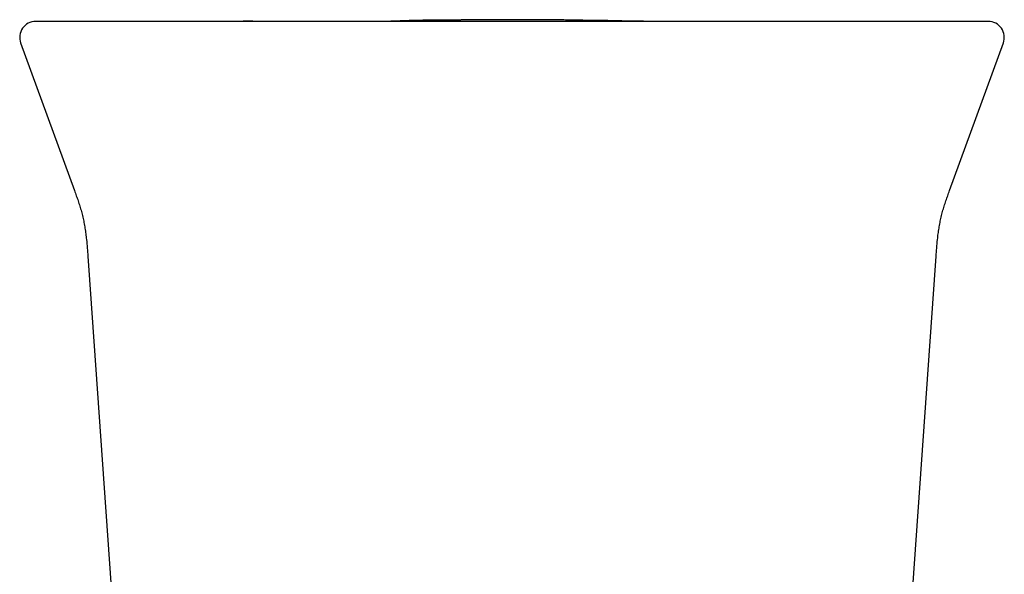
# Model space of a CAD drawing. Header units: millimetres. Extents: x 8 to 858, y 12 to 782.
# Tile 17 of 28: x 465 to 514, y 397 to 425. Entities that reach past the tile are written whole.
import ezdxf

# ---------------------------------------------------------------- set-up
doc = ezdxf.new("R2010")
doc.units = ezdxf.units.MM

msp = doc.modelspace()

# ---------------------------------------------------------------- linework, layer by layer
at = {"color": 7, "linetype": 'Continuous', "lineweight": 30}
for p, q in [((506.783, 424.945), (506.781, 424.945)), ((464.74, 423.872), (467.444, 416.445)), ((511.384, 416.445), (514.087, 423.872)), ((468.115, 413.145), (470.235, 382.825)), ((508.592, 382.825), (510.712, 413.145))]:
    msp.add_line(p, q, dxfattribs=at)
for centre, start, end in [((465.492, 424.145), 90, 200.0331), ((513.335, 424.145), 339.9653, 90)]:
    msp.add_arc(centre, 0.8, start, end, dxfattribs=at)
for points, knots in [([(466.488, 424.945), (466.437, 424.945), (466.336, 424.945), (466.198, 424.945), (466.073, 424.945), (465.959, 424.945), (465.858, 424.945), (465.769, 424.945), (465.693, 424.945), (465.628, 424.945), (465.574, 424.945), (465.533, 424.945), (465.506, 424.945), (465.493, 424.945), (465.494, 424.945), (465.494, 424.945)], [0, 0, 0, 0, 0.0784998, 0.1569477, 0.2353535, 0.3137268, 0.3920775, 0.4704152, 0.5487497, 0.6270908, 0.70918, 0.7912982, 0.8734568, 0.9556668, 1, 1, 1, 1]), ([(475.416, 424.945), (475.291, 424.945), (475.039, 424.945), (474.665, 424.945), (474.294, 424.945), (473.926, 424.945), (473.565, 424.945), (473.21, 424.945), (472.863, 424.945), (472.521, 424.945), (472.181, 424.945), (471.846, 424.945), (471.515, 424.945), (471.192, 424.945), (470.876, 424.945), (470.568, 424.945), (470.271, 424.945), (469.983, 424.945), (469.706, 424.945), (469.436, 424.945), (469.174, 424.945), (468.922, 424.945), (468.679, 424.945), (468.448, 424.945), (468.229, 424.945), (468.024, 424.945), (467.832, 424.945), (467.65, 424.945), (467.479, 424.945), (467.319, 424.945), (467.171, 424.945), (467.034, 424.945), (466.91, 424.945), (466.8, 424.945), (466.702, 424.945), (466.618, 424.945), (466.545, 424.945), (466.507, 424.945), (466.488, 424.945)], [0, 0, 0, 0, 0.02816, 0.056259, 0.084332, 0.112412, 0.140499, 0.167999, 0.195436, 0.222846, 0.25026, 0.278291, 0.306222, 0.334091, 0.361934, 0.389951, 0.417529, 0.445032, 0.472497, 0.49996, 0.527896, 0.55585, 0.583863, 0.611974, 0.639974, 0.667308, 0.694683, 0.722137, 0.749702, 0.777594, 0.805498, 0.833447, 0.861477, 0.889579, 0.917151, 0.944724, 0.972329, 1, 1, 1, 1]), ([(469.494, 424.945), (469.325, 424.945), (468.924, 424.945), (468.364, 424.945), (467.974, 424.945), (467.817, 424.945)], [0, 0, 0, 0, 0.304173, 0.720366, 1, 1, 1, 1]), ([(503.411, 424.945), (503.047, 424.945), (502.319, 424.945), (501.226, 424.945), (500.132, 424.945), (499.037, 424.945), (497.941, 424.945), (496.845, 424.945), (495.747, 424.945), (494.631, 424.945), (493.497, 424.945), (492.344, 424.945), (491.191, 424.945), (490.036, 424.945), (488.881, 424.945), (487.727, 424.945), (486.573, 424.945), (485.421, 424.945), (484.269, 424.945), (483.118, 424.945), (481.968, 424.945), (480.841, 424.945), (479.737, 424.945), (478.655, 424.945), (477.575, 424.945), (476.495, 424.945), (475.776, 424.945), (475.416, 424.945)], [0, 0, 0, 0, 0.03925, 0.078474, 0.117677, 0.156863, 0.196039, 0.235208, 0.274375, 0.313545, 0.35459, 0.395649, 0.436728, 0.477833, 0.518961, 0.560066, 0.601144, 0.642203, 0.683248, 0.724283, 0.765316, 0.80635, 0.845047, 0.883756, 0.922481, 0.961228, 1, 1, 1, 1]), ([(478.093, 424.948), (478.017, 424.948), (477.868, 424.949), (477.652, 424.95), (477.448, 424.951), (477.257, 424.952), (477.08, 424.953), (476.916, 424.953), (476.766, 424.954), (476.627, 424.954), (476.505, 424.954), (476.397, 424.955), (476.303, 424.955), (476.219, 424.955), (476.146, 424.955), (476.085, 424.955), (476.036, 424.956), (475.998, 424.956), (475.969, 424.956), (475.948, 424.956), (475.933, 424.956), (475.923, 424.956), (475.917, 424.956), (475.914, 424.956), (475.912, 424.956), (475.911, 424.956), (475.911, 424.956), (475.912, 424.956)], [0, 0, 0, 0, 0.105972, 0.205947, 0.299925, 0.38791, 0.469901, 0.544598, 0.61352, 0.67667, 0.734053, 0.781219, 0.823631, 0.861296, 0.894227, 0.922443, 0.942375, 0.959081, 0.972608, 0.980723, 0.987176, 0.99212, 0.994127, 0.995914, 0.997584, 0.999266, 1, 1, 1, 1]), ([(484.759, 424.952), (484.759, 424.952), (484.759, 424.952), (484.758, 424.952), (484.756, 424.952), (484.753, 424.952), (484.749, 424.952), (484.743, 424.952), (484.735, 424.952), (484.725, 424.952), (484.713, 424.952), (484.7, 424.952), (484.684, 424.952), (484.668, 424.952), (484.65, 424.952), (484.629, 424.951), (484.607, 424.951), (484.583, 424.951), (484.557, 424.951), (484.529, 424.951), (484.499, 424.951), (484.471, 424.951), (484.443, 424.95), (484.417, 424.95), (484.391, 424.95), (484.363, 424.95), (484.334, 424.95), (484.305, 424.95), (484.273, 424.95), (484.237, 424.95), (484.197, 424.949), (484.152, 424.949), (484.104, 424.949), (484.054, 424.949), (484, 424.949), (483.943, 424.949), (483.881, 424.948), (483.817, 424.948), (483.75, 424.948), (483.68, 424.948), (483.613, 424.948), (483.549, 424.948), (483.488, 424.948), (483.426, 424.948), (483.362, 424.947), (483.297, 424.947), (483.217, 424.947), (483.117, 424.947), (482.996, 424.947), (482.865, 424.947), (482.726, 424.947), (482.578, 424.947), (482.421, 424.947), (482.254, 424.947), (482.078, 424.946), (481.891, 424.946), (481.696, 424.946), (481.491, 424.946), (481.302, 424.946), (481.131, 424.946), (480.982, 424.946), (480.823, 424.946), (480.655, 424.946), (480.477, 424.946), (480.28, 424.946), (480.065, 424.946), (479.828, 424.946), (479.578, 424.946), (479.316, 424.946), (479.042, 424.946), (478.755, 424.945), (478.457, 424.945), (478.145, 424.945), (477.822, 424.945), (477.486, 424.945), (477.138, 424.945), (476.852, 424.945), (476.682, 424.945), (476.634, 424.945)], [0, 0, 0, 0, 0.005173, 0.017044, 0.029131, 0.041433, 0.053951, 0.066522, 0.08367, 0.100348, 0.116554, 0.13229, 0.147556, 0.162353, 0.17668, 0.190538, 0.204554, 0.218056, 0.231046, 0.243523, 0.25549, 0.266946, 0.275204, 0.283177, 0.290864, 0.298266, 0.305385, 0.312221, 0.318827, 0.325645, 0.334659, 0.344167, 0.354167, 0.364661, 0.375648, 0.387839, 0.400586, 0.413887, 0.427743, 0.442153, 0.457118, 0.469266, 0.481756, 0.494589, 0.507764, 0.521281, 0.534874, 0.555401, 0.575598, 0.595472, 0.615032, 0.634287, 0.653244, 0.671913, 0.690531, 0.708875, 0.726955, 0.744784, 0.762373, 0.773766, 0.785077, 0.796367, 0.807656, 0.818958, 0.830287, 0.843211, 0.856206, 0.869294, 0.882492, 0.89582, 0.909295, 0.922935, 0.936758, 0.950778, 0.965012, 0.979475, 0.99418, 1, 1, 1, 1]), ([(495.299, 424.96), (495.287, 424.96), (495.251, 424.961), (495.192, 424.964), (495.123, 424.966), (495.057, 424.968), (494.992, 424.97), (494.906, 424.973), (494.8, 424.976), (494.678, 424.979), (494.567, 424.982), (494.457, 424.984), (494.354, 424.986), (494.26, 424.988), (494.176, 424.989), (494.091, 424.99), (494.017, 424.991), (493.959, 424.992), (493.92, 424.992), (493.889, 424.993), (493.864, 424.993), (493.841, 424.993), (493.816, 424.993), (493.788, 424.994), (493.759, 424.994), (493.729, 424.994), (493.686, 424.994), (493.632, 424.995), (493.548, 424.995), (493.445, 424.996), (493.35, 424.997), (493.284, 424.999), (493.251, 424.999), (493.225, 425), (493.204, 425), (493.187, 425), (493.173, 425.001), (493.159, 425.001), (493.145, 425.001), (493.13, 425.002), (493.115, 425.002), (493.097, 425.002), (493.075, 425.003), (493.05, 425.003), (493.024, 425.004), (492.997, 425.005), (492.969, 425.005), (492.939, 425.006), (492.897, 425.007), (492.846, 425.008), (492.786, 425.009), (492.717, 425.011), (492.638, 425.012), (492.551, 425.014), (492.454, 425.015), (492.348, 425.017), (492.228, 425.019), (492.091, 425.021), (491.937, 425.023), (491.77, 425.026), (491.592, 425.028), (491.403, 425.03), (491.201, 425.032), (490.989, 425.033), (490.767, 425.035), (490.54, 425.036), (490.313, 425.037), (490.091, 425.038), (489.874, 425.038), (489.664, 425.038), (489.459, 425.038), (489.245, 425.038), (489.021, 425.038), (488.789, 425.037), (488.567, 425.036), (488.354, 425.035), (488.154, 425.034), (487.966, 425.032), (487.79, 425.031), (487.636, 425.029), (487.501, 425.028), (487.384, 425.027), (487.272, 425.026), (487.164, 425.024), (487.06, 425.023), (486.961, 425.022), (486.866, 425.022), (486.778, 425.021), (486.698, 425.02), (486.625, 425.019), (486.555, 425.019), (486.496, 425.019), (486.449, 425.018), (486.412, 425.018), (486.376, 425.018), (486.342, 425.017), (486.313, 425.017), (486.288, 425.017), (486.267, 425.017), (486.247, 425.017), (486.229, 425.016), (486.213, 425.016), (486.194, 425.016), (486.167, 425.016), (486.131, 425.016), (486.087, 425.015), (486.032, 425.015), (485.948, 425.014), (485.838, 425.013), (485.709, 425.012), (485.587, 425.011), (485.471, 425.011), (485.36, 425.01), (485.267, 425.009), (485.19, 425.008), (485.129, 425.008), (485.07, 425.007), (485.015, 425.006), (484.965, 425.006), (484.919, 425.005), (484.875, 425.004), (484.824, 425.004), (484.756, 425.002), (484.671, 425.001), (484.573, 424.998), (484.468, 424.996), (484.359, 424.993), (484.231, 424.989), (484.09, 424.985), (483.938, 424.979), (483.789, 424.974), (483.668, 424.969), (483.57, 424.965), (483.49, 424.961), (483.413, 424.958), (483.337, 424.955), (483.264, 424.952), (483.198, 424.949), (483.152, 424.948), (483.13, 424.947), (483.126, 424.947)], [0, 0, 0, 0, 0.002349, 0.00673, 0.011032, 0.015263, 0.019432, 0.023548, 0.03219, 0.040728, 0.049257, 0.057794, 0.066306, 0.072262, 0.078222, 0.084194, 0.090143, 0.093416, 0.096131, 0.098289, 0.099919, 0.101615, 0.104317, 0.107679, 0.11173, 0.116485, 0.121956, 0.13356, 0.14539, 0.164749, 0.184692, 0.190618, 0.195721, 0.200004, 0.203465, 0.206107, 0.208847, 0.211555, 0.214406, 0.217398, 0.220533, 0.22381, 0.229103, 0.23473, 0.240691, 0.246986, 0.253616, 0.260399, 0.267097, 0.273731, 0.280402, 0.287168, 0.294087, 0.301214, 0.308597, 0.316281, 0.324305, 0.333936, 0.3441, 0.354837, 0.366177, 0.37815, 0.390776, 0.404078, 0.417784, 0.432087, 0.446209, 0.459956, 0.47333, 0.486335, 0.498973, 0.511249, 0.526174, 0.540541, 0.55436, 0.567643, 0.580402, 0.592014, 0.603183, 0.613922, 0.621739, 0.62955, 0.637447, 0.6455, 0.653773, 0.662329, 0.67122, 0.680496, 0.688993, 0.697846, 0.707077, 0.716705, 0.72297, 0.729116, 0.734743, 0.739848, 0.74443, 0.74785, 0.750909, 0.753606, 0.755944, 0.757923, 0.759875, 0.762439, 0.765749, 0.769809, 0.774621, 0.780189, 0.791844, 0.803232, 0.814292, 0.825029, 0.835448, 0.845552, 0.852183, 0.858555, 0.86432, 0.869462, 0.873986, 0.877904, 0.88123, 0.884544, 0.889119, 0.895347, 0.902102, 0.909092, 0.916323, 0.923795, 0.93416, 0.94452, 0.954914, 0.965379, 0.971233, 0.976761, 0.981995, 0.986977, 0.99148, 0.995789, 0.999329, 1, 1, 1, 1]), ([(501.111, 424.945), (501.105, 424.945), (501.089, 424.945), (501.06, 424.945), (501.024, 424.945), (500.988, 424.946), (500.95, 424.946), (500.913, 424.946), (500.876, 424.946), (500.839, 424.946), (500.801, 424.946), (500.763, 424.946), (500.723, 424.946), (500.683, 424.946), (500.642, 424.946), (500.601, 424.946), (500.558, 424.946), (500.515, 424.946), (500.471, 424.946), (500.427, 424.946), (500.383, 424.946), (500.339, 424.946), (500.295, 424.946), (500.249, 424.947), (500.201, 424.947), (500.15, 424.947), (500.095, 424.947), (500.039, 424.947), (499.982, 424.947), (499.924, 424.947), (499.865, 424.947), (499.807, 424.947), (499.75, 424.948), (499.693, 424.948), (499.636, 424.948), (499.578, 424.948), (499.519, 424.948), (499.46, 424.948), (499.399, 424.948), (499.338, 424.948), (499.276, 424.949), (499.213, 424.949), (499.15, 424.949), (499.086, 424.949), (499.024, 424.949), (498.961, 424.949), (498.898, 424.949), (498.835, 424.949), (498.767, 424.95), (498.696, 424.95), (498.62, 424.95), (498.543, 424.95), (498.465, 424.95), (498.386, 424.95), (498.305, 424.95), (498.227, 424.95), (498.148, 424.95), (498.07, 424.951), (497.995, 424.951), (497.921, 424.951), (497.847, 424.951), (497.712, 424.951), (497.517, 424.951), (497.266, 424.952), (497.071, 424.952), (496.929, 424.952), (496.838, 424.953), (496.745, 424.953), (496.657, 424.953), (496.574, 424.953), (496.495, 424.953), (496.419, 424.953), (496.346, 424.954), (496.275, 424.954), (496.208, 424.954), (496.143, 424.954), (496.081, 424.954), (496.022, 424.955), (495.967, 424.955), (495.915, 424.955), (495.867, 424.955), (495.822, 424.956), (495.78, 424.956), (495.742, 424.956), (495.707, 424.957), (495.68, 424.957), (495.659, 424.957), (495.642, 424.957), (495.627, 424.957), (495.611, 424.958), (495.595, 424.958), (495.578, 424.958), (495.562, 424.958), (495.545, 424.958), (495.528, 424.958), (495.512, 424.958), (495.495, 424.958), (495.479, 424.959), (495.462, 424.959), (495.445, 424.959), (495.429, 424.959), (495.412, 424.959), (495.395, 424.959), (495.379, 424.959), (495.364, 424.959), (495.351, 424.959), (495.34, 424.959), (495.333, 424.959), (495.323, 424.96), (495.313, 424.96), (495.302, 424.96), (495.291, 424.96), (495.281, 424.96), (495.27, 424.96), (495.259, 424.96), (495.249, 424.96), (495.238, 424.96), (495.229, 424.96), (495.22, 424.96), (495.213, 424.96), (495.205, 424.96), (495.198, 424.96), (495.189, 424.96), (495.178, 424.96), (495.166, 424.96), (495.153, 424.96), (495.139, 424.96), (495.123, 424.96), (495.107, 424.96), (495.09, 424.961), (495.072, 424.961), (495.053, 424.961), (495.035, 424.961), (495.017, 424.962), (495.001, 424.962), (494.986, 424.962), (494.968, 424.962), (494.944, 424.963), (494.882, 424.963), (494.791, 424.965), (494.673, 424.966), (494.578, 424.968), (494.501, 424.969), (494.441, 424.97), (494.381, 424.971), (494.331, 424.972), (494.289, 424.973), (494.256, 424.973), (494.23, 424.974), (494.213, 424.974), (494.204, 424.974), (494.204, 424.974), (494.204, 424.974)], [0, 0, 0, 0, 0.011352, 0.033314, 0.054889, 0.076077, 0.096878, 0.117292, 0.135665, 0.153713, 0.171437, 0.188835, 0.205909, 0.222658, 0.239083, 0.255183, 0.270959, 0.28641, 0.301538, 0.316341, 0.330002, 0.343375, 0.356461, 0.369258, 0.381769, 0.395886, 0.409618, 0.422966, 0.435931, 0.448512, 0.46071, 0.472526, 0.483021, 0.493195, 0.503049, 0.512584, 0.521798, 0.530694, 0.539272, 0.547532, 0.555475, 0.563102, 0.570415, 0.577413, 0.583725, 0.58976, 0.59552, 0.601006, 0.60622, 0.611916, 0.617254, 0.62224, 0.626879, 0.631179, 0.635147, 0.638797, 0.641876, 0.644805, 0.647719, 0.650618, 0.653501, 0.656368, 0.666485, 0.676407, 0.686134, 0.689796, 0.693431, 0.697046, 0.700841, 0.704914, 0.709201, 0.713785, 0.718676, 0.723883, 0.729516, 0.735491, 0.741811, 0.748483, 0.755509, 0.762757, 0.770353, 0.778299, 0.786597, 0.79481, 0.803344, 0.8122, 0.81757, 0.823052, 0.828487, 0.833636, 0.838593, 0.84325, 0.847607, 0.851664, 0.855422, 0.858881, 0.862041, 0.864888, 0.86744, 0.869699, 0.871667, 0.873345, 0.874736, 0.875848, 0.876692, 0.877022, 0.87736, 0.877857, 0.87853, 0.879712, 0.881225, 0.88307, 0.885251, 0.887767, 0.890619, 0.893808, 0.897334, 0.901196, 0.904326, 0.907647, 0.911159, 0.914771, 0.91822, 0.922469, 0.926414, 0.930054, 0.933618, 0.936834, 0.939704, 0.94223, 0.944414, 0.946172, 0.947633, 0.948807, 0.949351, 0.949876, 0.950611, 0.951578, 0.952771, 0.957901, 0.962758, 0.967881, 0.970569, 0.973327, 0.976167, 0.979148, 0.982302, 0.985652, 0.989219, 0.993019, 0.997066, 1, 1, 1, 1]), ([(499.393, 424.95), (499.393, 424.95), (499.392, 424.949), (499.382, 424.949), (499.366, 424.948), (499.343, 424.948), (499.314, 424.947), (499.28, 424.946), (499.259, 424.945), (499.25, 424.945)], [0, 0, 0, 0, 0.146795, 0.288972, 0.432935, 0.578797, 0.726666, 0.876475, 1, 1, 1, 1]), ([(512.339, 424.945), (512.32, 424.945), (512.282, 424.945), (512.207, 424.945), (512.121, 424.945), (512.021, 424.945), (511.909, 424.945), (511.786, 424.945), (511.652, 424.945), (511.506, 424.945), (511.347, 424.945), (511.174, 424.945), (510.989, 424.945), (510.793, 424.945), (510.584, 424.945), (510.365, 424.945), (510.136, 424.945), (509.897, 424.945), (509.649, 424.945), (509.389, 424.945), (509.117, 424.945), (508.834, 424.945), (508.541, 424.945), (508.239, 424.945), (507.932, 424.945), (507.619, 424.945), (507.301, 424.945), (506.976, 424.945), (506.642, 424.945), (506.301, 424.945), (505.953, 424.945), (505.599, 424.945), (505.239, 424.945), (504.877, 424.945), (504.514, 424.945), (504.149, 424.945), (503.782, 424.945), (503.535, 424.945), (503.411, 424.945)], [0, 0, 0, 0, 0.02816, 0.05626, 0.084335, 0.11242, 0.140512, 0.168017, 0.195461, 0.222877, 0.250298, 0.278336, 0.306274, 0.334149, 0.361998, 0.390021, 0.417604, 0.44511, 0.472576, 0.50004, 0.527975, 0.555928, 0.583938, 0.612044, 0.640038, 0.667366, 0.694736, 0.722182, 0.74974, 0.777625, 0.805522, 0.833465, 0.861489, 0.889586, 0.917154, 0.944724, 0.972328, 1, 1, 1, 1]), ([(513.334, 424.945), (513.334, 424.945), (513.335, 424.945), (513.323, 424.945), (513.297, 424.945), (513.257, 424.945), (513.204, 424.945), (513.137, 424.945), (513.057, 424.945), (512.965, 424.945), (512.863, 424.945), (512.75, 424.945), (512.626, 424.945), (512.49, 424.945), (512.39, 424.945), (512.339, 424.945)], [0, 0, 0, 0, 0.037922, 0.120131, 0.202289, 0.284407, 0.366495, 0.448566, 0.530631, 0.6127, 0.690094, 0.767512, 0.844963, 0.922455, 1, 1, 1, 1]), ([(467.443, 416.445), (467.474, 416.36), (467.537, 416.188), (467.627, 415.928), (467.713, 415.663), (467.792, 415.393), (467.862, 415.118), (467.922, 414.839), (467.973, 414.557), (468.014, 414.272), (468.053, 413.938), (468.086, 413.562), (468.106, 413.282), (468.115, 413.145)], [0, 0, 0, 0, 0.0805797, 0.1620488, 0.2443324, 0.3273881, 0.4112179, 0.4957109, 0.5806083, 0.6656614, 0.7507596, 0.8784537, 1, 1, 1, 1]), ([(510.712, 413.145), (510.722, 413.282), (510.742, 413.562), (510.775, 413.938), (510.813, 414.272), (510.855, 414.557), (510.905, 414.839), (510.965, 415.118), (511.035, 415.393), (511.115, 415.663), (511.201, 415.928), (511.291, 416.188), (511.353, 416.36), (511.384, 416.445)], [0, 0, 0, 0, 0.1215465, 0.2492407, 0.3343388, 0.4193919, 0.5042892, 0.5887822, 0.672612, 0.7556677, 0.8379513, 0.9194204, 1, 1, 1, 1])]:
    msp.add_open_spline(points, degree=3, knots=knots, dxfattribs=at)

doc.saveas('drawing.dxf')
